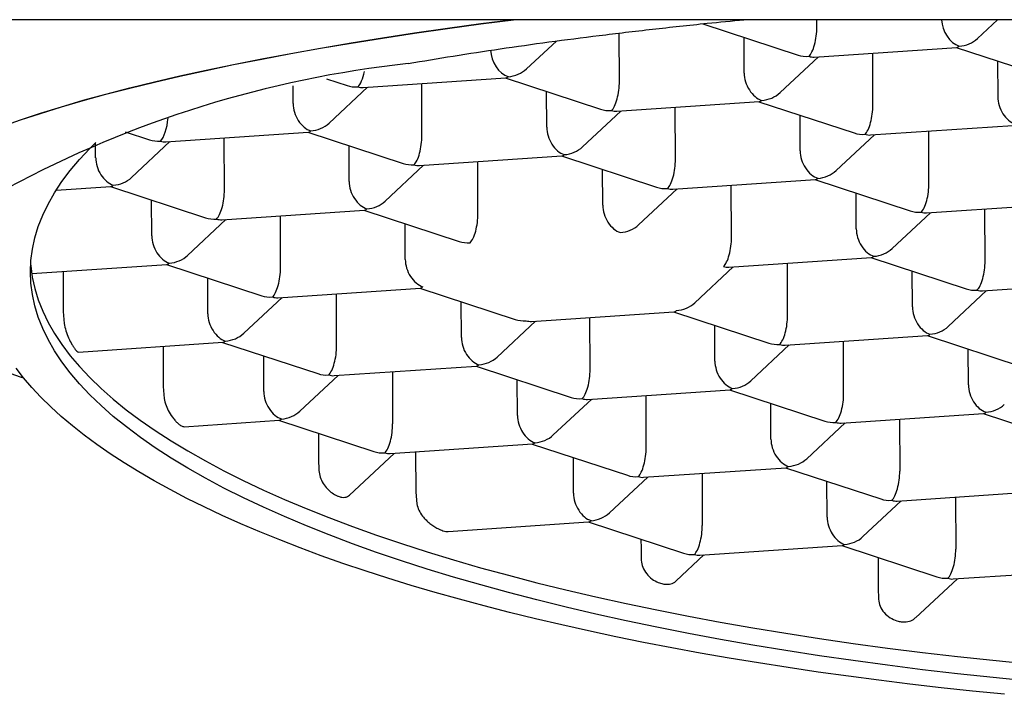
# Model space of a CAD drawing. Header units: millimetres. Extents: x 8 to 855, y 12 to 815.
# Tile 6 of 53: x 397.73 to 403.16, y 686.76 to 690.48. Entities that reach past the tile are written whole.
import ezdxf

# ---------------------------------------------------------------- set-up
doc = ezdxf.new("R2010")
doc.units = ezdxf.units.MM

msp = doc.modelspace()

# ---------------------------------------------------------------- linework, layer by layer
at = {"color": 7, "linetype": 'Continuous', "lineweight": 30}
for p, q in [((420.7805, 690.4839), (390.7244, 690.4839)), ((401.4984, 690.4614), (402.0237, 690.2889)), ((402.1275, 690.4423), (402.1274, 690.4839)), ((403.0141, 690.3806), (403.1246, 690.4839)), ((401.0377, 690.1429), (401.0368, 690.4098)), ((400.5251, 690.212), (400.6899, 690.3662)), ((401.7263, 690.1895), (401.7256, 690.3868)), ((402.1133, 690.2777), (402.8998, 690.3309)), ((402.437, 690.012), (402.436, 690.2995)), ((402.8971, 690.3307), (403.4229, 690.158)), ((401.9243, 690.0812), (402.1361, 690.2792)), ((403.1249, 690.2559), (403.1255, 690.0586)), ((399.2372, 690.021), (399.2369, 690.1181)), ((399.4223, 690.1573), (399.5346, 690.1204)), ((399.6243, 690.1091), (400.4107, 690.1624)), ((399.9479, 689.8435), (399.9469, 690.131)), ((400.408, 690.1622), (400.9339, 689.9895)), ((399.4353, 689.9126), (399.6471, 690.1107)), ((400.6365, 689.8901), (400.6358, 690.0874)), ((401.0235, 689.9783), (401.81, 690.0315)), ((401.8073, 690.0313), (402.3331, 689.8586)), ((400.8345, 689.7818), (401.0463, 689.9798)), ((401.3472, 689.7126), (401.3462, 690.0001)), ((402.0357, 689.7592), (402.0351, 689.9565)), ((402.4228, 689.8474), (403.2092, 689.9006)), ((398.3103, 689.8652), (398.4448, 689.821)), ((398.5345, 689.8097), (399.3209, 689.863)), ((399.3182, 689.8628), (399.8441, 689.6901)), ((402.2338, 689.6509), (402.4456, 689.8489)), ((402.7464, 689.5817), (402.7454, 689.8692)), ((398.1474, 689.7215), (398.1472, 689.8038)), ((398.3455, 689.6132), (398.5573, 689.8113)), ((398.8581, 689.544), (398.8571, 689.8316)), ((399.5467, 689.5907), (399.546, 689.788)), ((399.9337, 689.6788), (400.7202, 689.7321)), ((400.2574, 689.4132), (400.2564, 689.7007)), ((400.7175, 689.7319), (401.2433, 689.5592)), ((399.7447, 689.4823), (399.9565, 689.6804)), ((400.9459, 689.4598), (400.9453, 689.6571)), ((401.333, 689.548), (402.1194, 689.6012)), ((402.1167, 689.601), (402.6426, 689.4283)), ((397.9301, 689.5432), (398.2311, 689.5636)), ((398.2284, 689.5634), (398.7543, 689.3907)), ((401.144, 689.3515), (401.3558, 689.5495)), ((401.6566, 689.2823), (401.6556, 689.5698)), ((402.3452, 689.3289), (402.3445, 689.5262)), ((398.4569, 689.2913), (398.4562, 689.4886)), ((402.7322, 689.4171), (403.5187, 689.4703)), ((398.8439, 689.3794), (399.6304, 689.4327)), ((399.6277, 689.4325), (400.1535, 689.2598)), ((402.5432, 689.2206), (402.755, 689.4186)), ((403.0559, 689.1514), (403.0549, 689.4389)), ((398.6549, 689.1829), (398.8667, 689.381)), ((399.1676, 689.1138), (399.1666, 689.4013)), ((399.8561, 689.1604), (399.8555, 689.3577)), ((401.6424, 689.1177), (402.4289, 689.1709)), ((401.9661, 688.852), (401.9651, 689.1395)), ((402.4262, 689.1708), (402.952, 688.9981)), ((397.7945, 689.0827), (398.5406, 689.1333)), ((397.9677, 689.0945), (397.9685, 688.8726)), ((398.5379, 689.1331), (399.0637, 688.9604)), ((401.4534, 688.9212), (401.6652, 689.1192)), ((402.6546, 688.8986), (402.654, 689.0959)), ((398.7663, 688.861), (398.7657, 689.0583)), ((403.0417, 688.9868), (403.8281, 689.0401)), ((399.1534, 688.9491), (399.9398, 689.0024)), ((399.9371, 689.0022), (400.463, 688.8295)), ((402.8527, 688.7903), (403.0645, 688.9884)), ((398.9644, 688.7527), (399.1762, 688.9507)), ((399.477, 688.6835), (399.476, 688.971)), ((400.1656, 688.7301), (400.1649, 688.9274)), ((397.9685, 688.8726), (397.9734, 688.8073)), ((400.5526, 688.8183), (401.3391, 688.8715)), ((401.3364, 688.8713), (401.8622, 688.6986)), ((400.3636, 688.6218), (400.5754, 688.8198)), ((400.8763, 688.5526), (400.8753, 688.8401)), ((401.5648, 688.5992), (401.5642, 688.7965)), ((401.9519, 688.6874), (402.7383, 688.7406)), ((402.2755, 688.4217), (402.2745, 688.7092)), ((402.7356, 688.7405), (403.2615, 688.5678)), ((398.053, 688.649), (398.85, 688.703)), ((398.5195, 688.6806), (398.5202, 688.4587)), ((398.8473, 688.7028), (399.3732, 688.5301)), ((401.7629, 688.4909), (401.9747, 688.6889)), ((402.9641, 688.4684), (402.9634, 688.6657)), ((399.0758, 688.4307), (399.0751, 688.628)), ((399.4628, 688.5189), (400.2493, 688.5721)), ((400.2466, 688.5719), (400.7724, 688.3992)), ((399.2738, 688.3224), (399.4856, 688.5204)), ((399.7855, 688.5407), (399.7865, 688.2532)), ((400.475, 688.2998), (400.4744, 688.4971)), ((398.5202, 688.4587), (398.5252, 688.3934)), ((400.8621, 688.388), (401.6485, 688.4412)), ((401.6458, 688.4411), (402.1717, 688.2684)), ((400.6731, 688.1915), (400.8849, 688.3895)), ((401.1857, 688.1223), (401.1847, 688.4098)), ((401.8743, 688.1689), (401.8736, 688.3663)), ((398.6365, 688.2373), (399.1595, 688.2727)), ((399.1568, 688.2725), (399.6826, 688.0998)), ((402.2613, 688.2571), (403.0478, 688.3104)), ((402.584, 688.279), (402.5849, 687.9914)), ((403.0451, 688.3102), (403.5709, 688.1375)), ((402.0723, 688.0606), (402.2841, 688.2587)), ((399.3771, 688.2002), (399.3776, 688.0591)), ((399.7723, 688.0886), (400.5587, 688.1418)), ((400.556, 688.1416), (401.0819, 687.9689)), ((399.3776, 688.0591), (399.3796, 687.9951)), ((399.5485, 687.8596), (399.7951, 688.0901)), ((399.9133, 688.0981), (399.9141, 687.8762)), ((400.7845, 687.8695), (400.7838, 688.0668)), ((401.1715, 687.9577), (401.958, 688.011)), ((401.9553, 688.0108), (402.4811, 687.8381)), ((400.9825, 687.7612), (401.1943, 687.9592)), ((401.4942, 687.9795), (401.4951, 687.692)), ((402.1837, 687.7387), (402.1831, 687.936)), ((399.9141, 687.8762), (399.9198, 687.811)), ((402.5708, 687.8268), (403.3572, 687.8801)), ((402.8934, 687.8487), (402.8944, 687.5612)), ((402.3818, 687.6303), (402.5936, 687.8284)), ((400.0935, 687.6591), (400.8682, 687.7115)), ((400.8655, 687.7114), (401.3913, 687.5387)), ((401.1569, 687.6157), (401.1571, 687.5641)), ((401.1571, 687.5641), (401.1588, 687.4999)), ((401.481, 687.5274), (402.2674, 687.5807)), ((402.2647, 687.5805), (402.7906, 687.4078)), ((401.3509, 687.386), (401.5038, 687.529)), ((402.4652, 687.5147), (402.4657, 687.3485)), ((402.8802, 687.3965), (403.6667, 687.4498)), ((402.4657, 687.3485), (402.4674, 687.2843)), ((402.6719, 687.182), (402.903, 687.3981))]:
    msp.add_line(p, q, dxfattribs=at)
at = {"color": 7, "linetype": 'Continuous', "lineweight": 30, "flags": 128}
for points in [[(397.6292, 689.8951), (397.7334, 689.9318), (397.8431, 689.968), (397.9582, 690.0037), (398.0787, 690.0389), (398.2044, 690.0735), (398.3353, 690.1075), (398.4713, 690.1409), (398.6123, 690.1737), (398.7581, 690.2059), (398.9088, 690.2373), (399.0641, 690.2681), (399.2241, 690.2981), (399.3885, 690.3274), (399.5572, 690.356), (399.7303, 690.3837), (399.9074, 690.4107), (400.0885, 690.4369), (400.2736, 690.4622), (400.4402, 690.4839)], [(397.6292, 689.8935), (397.7334, 689.9302), (397.8431, 689.9664), (397.9582, 690.0021), (398.0787, 690.0373), (398.2044, 690.0719), (398.3353, 690.1059), (398.4713, 690.1393), (398.6123, 690.1721), (398.7581, 690.2042), (398.9088, 690.2357), (399.0641, 690.2664), (399.2241, 690.2965), (399.3885, 690.3258), (399.5572, 690.3543), (399.7303, 690.3821), (399.9074, 690.4091), (400.0885, 690.4352), (400.2736, 690.4606), (400.4532, 690.4839)], [(403.2978, 686.8327), (403.1001, 686.8523), (402.9042, 686.8733), (402.7103, 686.896), (402.5184, 686.9201), (402.3288, 686.9457), (402.1416, 686.9729), (401.9568, 687.0015), (401.7747, 687.0315), (401.5953, 687.063), (401.4187, 687.0959), (401.2451, 687.1302), (401.0746, 687.1658), (400.9073, 687.2028), (400.7434, 687.241), (400.5828, 687.2806), (400.4259, 687.3214), (400.2726, 687.3635), (400.123, 687.4067), (399.9773, 687.4512), (399.8356, 687.4967), (399.698, 687.5434), (399.5645, 687.5912), (399.4352, 687.64), (399.3103, 687.6898), (399.1898, 687.7406), (399.0738, 687.7923), (398.9624, 687.845), (398.8556, 687.8985), (398.7536, 687.9528), (398.6564, 688.008), (398.5641, 688.0639), (398.4767, 688.1205), (398.3943, 688.1778), (398.3169, 688.2358), (398.2446, 688.2943), (398.1775, 688.3534), (398.1156, 688.4131), (398.0589, 688.4732), (398.0075, 688.5338), (397.9615, 688.5947), (397.9207, 688.656), (397.8854, 688.7177), (397.8554, 688.7796), (397.8309, 688.8417), (397.8118, 688.9041), (397.7981, 688.9665), (397.7899, 689.0291), (397.7872, 689.0918), (397.7899, 689.1544), (397.7981, 689.217), (397.8118, 689.2796), (397.8309, 689.342), (397.8554, 689.4043), (397.8854, 689.4664), (397.9207, 689.5283), (397.9615, 689.5899), (398.0075, 689.6511), (398.0589, 689.712), (398.1156, 689.7725), (398.1492, 689.8057)], [(397.7886, 689.137), (397.7896, 689.1245), (397.7978, 689.0619), (397.8115, 688.9995), (397.8306, 688.9371), (397.8551, 688.875), (397.8851, 688.8131), (397.9204, 688.7514), (397.9611, 688.6901), (398.0072, 688.6291), (398.0586, 688.5686), (398.1153, 688.5085), (398.1772, 688.4488), (398.2443, 688.3897), (398.3166, 688.3311), (398.3939, 688.2732), (398.4763, 688.2159), (398.5638, 688.1593), (398.6561, 688.1033), (398.7533, 688.0482), (398.8553, 687.9939), (398.9621, 687.9403), (399.0735, 687.8877), (399.1895, 687.836), (399.31, 687.7852), (399.4349, 687.7354), (399.5641, 687.6866), (399.6976, 687.6388), (399.8353, 687.5921), (399.977, 687.5466), (400.1227, 687.5021), (400.2722, 687.4589), (400.4255, 687.4168), (400.5825, 687.376), (400.743, 687.3364), (400.907, 687.2982), (401.0743, 687.2612), (401.2448, 687.2255), (401.4184, 687.1913), (401.5949, 687.1584), (401.7744, 687.1269), (401.9565, 687.0969), (402.1413, 687.0683), (402.3285, 687.0411), (402.5181, 687.0155), (402.7099, 686.9914), (402.9039, 686.9687), (403.0997, 686.9477), (403.2974, 686.9281)], [(397.7508, 688.5053), (397.7334, 688.5112), (397.6292, 688.5479)], [(403.1626, 686.76), (402.9874, 686.7775), (402.8136, 686.7963), (402.6413, 686.8162), (402.4705, 686.8373), (402.3014, 686.8596), (402.1341, 686.883), (401.9685, 686.9075), (401.8049, 686.9331), (401.6433, 686.9599), (401.4838, 686.9877), (401.3265, 687.0166), (401.1714, 687.0466), (401.0186, 687.0776), (400.8682, 687.1096), (400.7202, 687.1427), (400.5749, 687.1767), (400.4321, 687.2118), (400.292, 687.2477), (400.1547, 687.2847), (400.0203, 687.3225), (399.8887, 687.3613), (399.7601, 687.401), (399.6345, 687.4415), (399.512, 687.4829), (399.3927, 687.525), (399.2766, 687.568), (399.1638, 687.6118), (399.0543, 687.6564), (398.9482, 687.7016), (398.8455, 687.7476), (398.7464, 687.7943), (398.6508, 687.8417), (398.5587, 687.8897), (398.4703, 687.9383), (398.3856, 687.9875), (398.3047, 688.0373), (398.2274, 688.0876), (398.154, 688.1384), (398.0845, 688.1898), (398.0188, 688.2416), (397.957, 688.2938), (397.8992, 688.3465), (397.8453, 688.3995), (397.7955, 688.4529), (397.7496, 688.5067), (397.7079, 688.5608)]]:
    msp.add_lwpolyline(points, dxfattribs=at)
at = {"color": 7, "linetype": 'Continuous', "lineweight": 30}
msp.add_arc((400.5309, 684.2232), 6.0546, 96.24851, 118.28516, dxfattribs=at)
for centre, major_axis, ratio, start_param, end_param in [((402.913, 690.4571), (-0.0513, 0.1181), 0.695464, 1.05863, 2.587535), ((402.0833, 690.4009), (0.0158, 0.1261), 0.327601, 3.516613, 5.08741), ((402.913, 690.4571), (0.0158, 0.1261), 0.327601, 3.205347, 3.516613), ((402.913, 690.4571), (0.1388, 0.0306), 0.833227, 4.533352, 5.330202), ((400.4239, 690.2886), (-0.0513, 0.1181), 0.695464, 1.061226, 2.587535), ((402.0833, 690.4009), (0.1388, 0.0306), 0.833227, 4.094576, 4.533352), ((402.0833, 690.4009), (-0.0513, 0.1181), 0.695464, 2.587535, 2.898801), ((399.5942, 690.2324), (0.0158, 0.1261), 0.327601, 3.516613, 4.478816), ((400.4239, 690.2886), (0.1388, 0.0306), 0.833227, 4.533352, 5.330202), ((401.8232, 690.1577), (-0.0513, 0.1181), 0.695464, 1.016738, 2.587535), ((399.5942, 690.2324), (0.1388, 0.0306), 0.833227, 4.094576, 4.533352), ((400.4239, 690.2886), (0.0158, 0.1261), 0.327601, 3.205347, 3.516613), ((400.9935, 690.1015), (0.0158, 0.1261), 0.327601, 3.516613, 5.08741), ((399.5942, 690.2324), (-0.0513, 0.1181), 0.695464, 2.587535, 2.898801), ((401.8232, 690.1577), (0.1388, 0.0306), 0.833227, 4.533352, 5.330202), ((399.3341, 689.9891), (-0.0513, 0.1181), 0.695464, 1.016738, 2.587535), ((401.8232, 690.1577), (0.0158, 0.1261), 0.327601, 3.205347, 3.516613), ((402.3927, 689.9706), (0.0158, 0.1261), 0.327601, 3.516613, 5.08741), ((403.2224, 690.0268), (-0.0513, 0.1181), 0.695464, 1.016738, 2.587535), ((400.9935, 690.1015), (0.1388, 0.0306), 0.833227, 4.094576, 4.533352), ((400.9935, 690.1015), (-0.0513, 0.1181), 0.695464, 2.587535, 2.898801), ((398.5044, 689.933), (0.0158, 0.1261), 0.327601, 3.516613, 4.823601), ((399.3341, 689.9891), (0.1388, 0.0306), 0.833227, 4.533352, 5.330202), ((399.3341, 689.9891), (0.0158, 0.1261), 0.327601, 3.205347, 3.516613), ((400.7334, 689.8583), (-0.0513, 0.1181), 0.695464, 1.016738, 2.587535), ((402.3927, 689.9706), (0.1388, 0.0306), 0.833227, 4.094576, 4.533352), ((402.3927, 689.9706), (-0.0513, 0.1181), 0.695464, 2.587535, 2.898801), ((398.5044, 689.933), (0.1388, 0.0306), 0.833227, 4.094576, 4.533352), ((398.5044, 689.933), (-0.0513, 0.1181), 0.695464, 2.587535, 2.898801), ((399.9037, 689.8021), (0.0158, 0.1261), 0.327601, 3.516613, 5.08741), ((400.7334, 689.8583), (0.0158, 0.1261), 0.327601, 3.205347, 3.516613), ((400.7334, 689.8583), (0.1388, 0.0306), 0.833227, 4.533352, 5.330202), ((402.1326, 689.7274), (-0.0513, 0.1181), 0.695464, 1.016738, 2.587535), ((398.2443, 689.6897), (-0.0513, 0.1181), 0.695464, 1.016738, 2.587535), ((399.9037, 689.8021), (0.1388, 0.0306), 0.833227, 4.094576, 4.533352), ((399.9037, 689.8021), (-0.0513, 0.1181), 0.695464, 2.587535, 2.898801), ((401.3029, 689.6712), (0.0158, 0.1261), 0.327601, 3.516613, 5.08741), ((402.1326, 689.7274), (0.1388, 0.0306), 0.833227, 4.533352, 5.330202), ((398.2443, 689.6897), (0.1388, 0.0306), 0.833227, 4.533352, 5.330202), ((399.6436, 689.5589), (-0.0513, 0.1181), 0.695464, 1.016738, 2.587535), ((402.1326, 689.7274), (0.0158, 0.1261), 0.327601, 3.205347, 3.516613), ((402.7022, 689.5403), (0.0158, 0.1261), 0.327601, 3.516613, 5.08741), ((398.2443, 689.6897), (0.0158, 0.1261), 0.327601, 3.205347, 3.516613), ((398.8139, 689.5027), (0.0158, 0.1261), 0.327601, 3.516613, 5.08741), ((401.3029, 689.6712), (0.1388, 0.0306), 0.833227, 4.094576, 4.533352), ((401.3029, 689.6712), (-0.0513, 0.1181), 0.695464, 2.587535, 2.898801), ((399.6436, 689.5589), (0.1388, 0.0306), 0.833227, 4.533352, 5.330202), ((399.6436, 689.5589), (0.0158, 0.1261), 0.327601, 3.205347, 3.516613), ((400.2131, 689.3718), (0.0158, 0.1261), 0.327601, 3.516613, 5.08741), ((401.0428, 689.428), (-0.0513, 0.1181), 0.695464, 1.016738, 2.587535), ((402.7022, 689.5403), (0.1388, 0.0306), 0.833227, 4.094576, 4.533352), ((402.7022, 689.5403), (-0.0513, 0.1181), 0.695464, 2.587535, 2.898801), ((398.8139, 689.5027), (0.1388, 0.0306), 0.833227, 4.094576, 4.533352), ((398.8139, 689.5027), (-0.0513, 0.1181), 0.695464, 2.587535, 2.898801), ((401.0428, 689.428), (0.1388, 0.0306), 0.833227, 4.533352, 5.330202), ((402.442, 689.2971), (-0.0513, 0.1181), 0.695464, 1.016738, 2.587535), ((398.5538, 689.2594), (-0.0513, 0.1181), 0.695464, 1.016738, 2.587535), ((400.2131, 689.3718), (0.1388, 0.0306), 0.833227, 4.094576, 4.533352), ((401.6124, 689.2409), (0.0158, 0.1261), 0.327601, 3.516613, 5.08741), ((402.442, 689.2971), (0.1388, 0.0306), 0.833227, 4.533352, 5.330202), ((398.5538, 689.2594), (0.0158, 0.1261), 0.327601, 3.205347, 3.516613), ((398.5538, 689.2594), (0.1388, 0.0306), 0.833227, 4.533352, 5.330202), ((399.953, 689.1286), (-0.0513, 0.1181), 0.695464, 1.016738, 2.587535), ((402.442, 689.2971), (0.0158, 0.1261), 0.327601, 3.205347, 3.516613), ((403.0116, 689.1101), (0.0158, 0.1261), 0.327601, 3.516613, 5.08741), ((399.1233, 689.0724), (0.0158, 0.1261), 0.327601, 3.516613, 5.08741), ((401.6124, 689.2409), (-0.0513, 0.1181), 0.695464, 2.587535, 2.898801), ((399.953, 689.1286), (0.0158, 0.1261), 0.327601, 3.205347, 3.516613), ((403.0116, 689.1101), (0.1388, 0.0306), 0.833227, 4.094576, 4.533352), ((403.0116, 689.1101), (-0.0513, 0.1181), 0.695464, 2.587535, 2.898801), ((399.1233, 689.0724), (0.1388, 0.0306), 0.833227, 4.094576, 4.533352), ((399.1233, 689.0724), (-0.0513, 0.1181), 0.695464, 2.587535, 2.898801), ((401.3522, 688.9977), (0.0158, 0.1261), 0.327601, 3.205347, 3.516613), ((401.3522, 688.9977), (0.1388, 0.0306), 0.833227, 4.533352, 5.330202), ((402.7515, 688.8668), (-0.0513, 0.1181), 0.695464, 1.016738, 2.587535), ((398.8632, 688.8292), (-0.0513, 0.1181), 0.695464, 1.016738, 2.587535), ((400.5226, 688.9415), (0.1388, 0.0306), 0.833227, 4.094576, 4.533352), ((400.5226, 688.9415), (-0.0513, 0.1181), 0.695464, 2.587535, 2.898801), ((401.9218, 688.8106), (0.0158, 0.1261), 0.327601, 3.516613, 5.08741), ((402.7515, 688.8668), (0.1388, 0.0306), 0.833227, 4.533352, 5.330202), ((398.8632, 688.8292), (0.0158, 0.1261), 0.327601, 3.205347, 3.516613), ((398.8632, 688.8292), (0.1388, 0.0306), 0.833227, 4.533352, 5.330202), ((400.2624, 688.6983), (-0.0513, 0.1181), 0.695464, 1.016738, 2.587535), ((402.7515, 688.8668), (0.0158, 0.1261), 0.327601, 3.205347, 3.516613), ((399.4328, 688.6421), (0.0158, 0.1261), 0.327601, 3.516613, 5.08741), ((401.9218, 688.8106), (0.1388, 0.0306), 0.833227, 4.094576, 4.533352), ((401.9218, 688.8106), (-0.0513, 0.1181), 0.695464, 2.587535, 2.898801), ((400.2624, 688.6983), (0.1388, 0.0306), 0.833227, 4.533352, 5.330202), ((401.6617, 688.5674), (-0.0513, 0.1181), 0.695464, 1.016738, 2.587535), ((400.2624, 688.6983), (0.0158, 0.1261), 0.327601, 3.205347, 3.516613), ((400.832, 688.5112), (0.0158, 0.1261), 0.327601, 3.516613, 5.08741), ((399.4328, 688.6421), (0.1388, 0.0306), 0.833227, 4.094576, 4.533352), ((399.4328, 688.6421), (-0.0513, 0.1181), 0.695464, 2.587535, 2.898801), ((401.6617, 688.5674), (0.1388, 0.0306), 0.833227, 4.533352, 5.330202), ((401.6617, 688.5674), (0.0158, 0.1261), 0.327601, 3.205347, 3.516613), ((403.0609, 688.4365), (-0.0513, 0.1181), 0.695464, 1.016738, 2.587535), ((399.1726, 688.3989), (-0.0513, 0.1181), 0.695464, 1.016738, 2.587535), ((400.832, 688.5112), (0.1388, 0.0306), 0.833227, 4.094576, 4.533352), ((400.832, 688.5112), (-0.0513, 0.1181), 0.695464, 2.587535, 2.898801), ((402.2313, 688.3804), (0.0158, 0.1261), 0.327601, 3.516613, 5.08741), ((403.0609, 688.4365), (0.1388, 0.0306), 0.833227, 4.533352, 5.330202), ((399.1726, 688.3989), (0.0158, 0.1261), 0.327601, 3.205347, 3.516613), ((399.1726, 688.3989), (0.1388, 0.0306), 0.833227, 4.533352, 5.330202), ((400.5719, 688.268), (-0.0513, 0.1181), 0.695464, 1.016738, 2.587535), ((403.0609, 688.4365), (0.0158, 0.1261), 0.327601, 3.205347, 3.516613), ((399.7422, 688.2118), (0.0158, 0.1261), 0.327601, 3.516613, 5.08741), ((402.2313, 688.3804), (0.1388, 0.0306), 0.833227, 4.094576, 4.533352), ((402.2313, 688.3804), (-0.0513, 0.1181), 0.695464, 2.587535, 2.898801), ((400.5719, 688.268), (0.1388, 0.0306), 0.833227, 4.533352, 5.330202), ((401.9711, 688.1371), (-0.0513, 0.1181), 0.695464, 1.016738, 2.587535), ((400.5719, 688.268), (0.0158, 0.1261), 0.327601, 3.205347, 3.516613), ((401.1415, 688.0809), (0.0158, 0.1261), 0.327601, 3.516613, 5.08741), ((399.7422, 688.2118), (0.1388, 0.0306), 0.833227, 4.094576, 4.533352), ((399.7422, 688.2118), (-0.0513, 0.1181), 0.695464, 2.587535, 2.898801), ((401.9711, 688.1371), (0.1388, 0.0306), 0.833227, 4.533352, 5.330202), ((401.9711, 688.1371), (0.0158, 0.1261), 0.327601, 3.205347, 3.516613), ((401.1415, 688.0809), (0.1388, 0.0306), 0.833227, 4.094576, 4.533352), ((401.1415, 688.0809), (-0.0513, 0.1181), 0.695464, 2.587535, 2.898801), ((402.5407, 687.9501), (0.0158, 0.1261), 0.327601, 3.516613, 5.08741), ((400.8813, 687.8377), (-0.0513, 0.1181), 0.695464, 1.016738, 2.587535), ((402.5407, 687.9501), (0.1388, 0.0306), 0.833227, 4.094576, 4.533352), ((402.5407, 687.9501), (-0.0513, 0.1181), 0.695464, 2.587535, 2.898801), ((400.8813, 687.8377), (0.1388, 0.0306), 0.833227, 4.533352, 5.330202), ((402.2806, 687.7068), (-0.0513, 0.1181), 0.695464, 1.016738, 2.587535), ((400.8813, 687.8377), (0.0158, 0.1261), 0.327601, 3.205347, 3.516613), ((401.4509, 687.6507), (0.0158, 0.1261), 0.327601, 3.516613, 5.08741), ((402.2806, 687.7068), (0.1388, 0.0306), 0.833227, 4.533352, 5.330202), ((402.2806, 687.7068), (0.0158, 0.1261), 0.327601, 3.205347, 3.516613), ((401.4509, 687.6507), (0.1388, 0.0306), 0.833227, 4.094576, 4.533352), ((401.4509, 687.6507), (-0.0513, 0.1181), 0.695464, 2.587535, 2.898801), ((402.8502, 687.5198), (0.0158, 0.1261), 0.327601, 3.516613, 5.08741), ((402.8502, 687.5198), (0.1388, 0.0306), 0.833227, 4.094576, 4.533352), ((402.8502, 687.5198), (-0.0513, 0.1181), 0.695464, 2.587535, 2.898801)]:
    msp.add_ellipse(centre, major_axis=major_axis, ratio=ratio, start_param=start_param, end_param=end_param, dxfattribs=at)
for points, knots in [([(399.8719, 690.2418), (399.9544, 690.2558), (400.1193, 690.2837), (400.3792, 690.3234), (400.6476, 690.3612), (400.9275, 690.3974), (401.2191, 690.4318), (401.4858, 690.4608), (401.6575, 690.4773), (401.7253, 690.4838)], [0, 0, 0, 0, 0.148508, 0.297144, 0.445781, 0.594289, 0.747109, 0.90007, 1, 1, 1, 1]), ([(397.9734, 688.8073), (397.9761, 688.7936), (397.9815, 688.7664), (397.9978, 688.7257), (398.0136, 688.6959), (398.0263, 688.676), (398.0357, 688.6632), (398.0459, 688.6516), (398.0504, 688.6501), (398.053, 688.6491)], [0, 0, 0, 0, 0.177312, 0.35429, 0.53964, 0.633056, 0.729502, 0.838305, 1, 1, 1, 1]), ([(398.5252, 688.3934), (398.5282, 688.3803), (398.534, 688.354), (398.5532, 688.3152), (398.5731, 688.2863), (398.5909, 688.266), (398.6057, 688.252), (398.6223, 688.2397), (398.6314, 688.2382), (398.6365, 688.2373)], [0, 0, 0, 0, 0.166403, 0.332206, 0.513795, 0.612503, 0.714155, 0.840091, 1, 1, 1, 1]), ([(399.3796, 687.9951), (399.3813, 687.9832), (399.3847, 687.9592), (399.4021, 687.9236), (399.4257, 687.8931), (399.4529, 687.8695), (399.4732, 687.858), (399.4908, 687.8509), (399.5057, 687.8471), (399.5225, 687.847), (399.5371, 687.8507), (399.5447, 687.8567), (399.5485, 687.8597)], [0, 0, 0, 0, 0.118593, 0.237342, 0.352919, 0.468353, 0.592863, 0.623508, 0.718832, 0.81714, 0.910185, 1, 1, 1, 1]), ([(399.9198, 687.811), (399.9231, 687.799), (399.9296, 687.7752), (399.9495, 687.7455), (399.9704, 687.7218), (399.9913, 687.703), (400.0134, 687.6869), (400.038, 687.6727), (400.0607, 687.6635), (400.08, 687.659), (400.0892, 687.6592), (400.0935, 687.6593)], [0, 0, 0, 0, 0.137889, 0.274768, 0.378439, 0.485069, 0.591187, 0.699705, 0.838379, 0.92404, 1, 1, 1, 1]), ([(401.1588, 687.4999), (401.1608, 687.4869), (401.1648, 687.461), (401.1868, 687.4246), (401.2172, 687.3953), (401.2494, 687.3771), (401.2761, 687.3691), (401.2968, 687.3667), (401.3197, 687.3683), (401.3383, 687.3747), (401.3481, 687.384), (401.3506, 687.3864)], [0, 0, 0, 0, 0.139671, 0.279417, 0.416878, 0.548665, 0.648353, 0.722764, 0.799486, 0.949576, 1, 1, 1, 1]), ([(402.4674, 687.2843), (402.4695, 687.2712), (402.4736, 687.2451), (402.4972, 687.2097), (402.53, 687.1816), (402.5644, 687.1658), (402.5986, 687.1584), (402.6307, 687.1597), (402.6572, 687.1683), (402.6674, 687.1796), (402.6707, 687.1832)], [0, 0, 0, 0, 0.1437518, 0.287431, 0.4324565, 0.5736572, 0.6599719, 0.7981679, 0.9360516, 1, 1, 1, 1])]:
    msp.add_open_spline(points, degree=3, knots=knots, dxfattribs=at)

doc.saveas('drawing.dxf')
